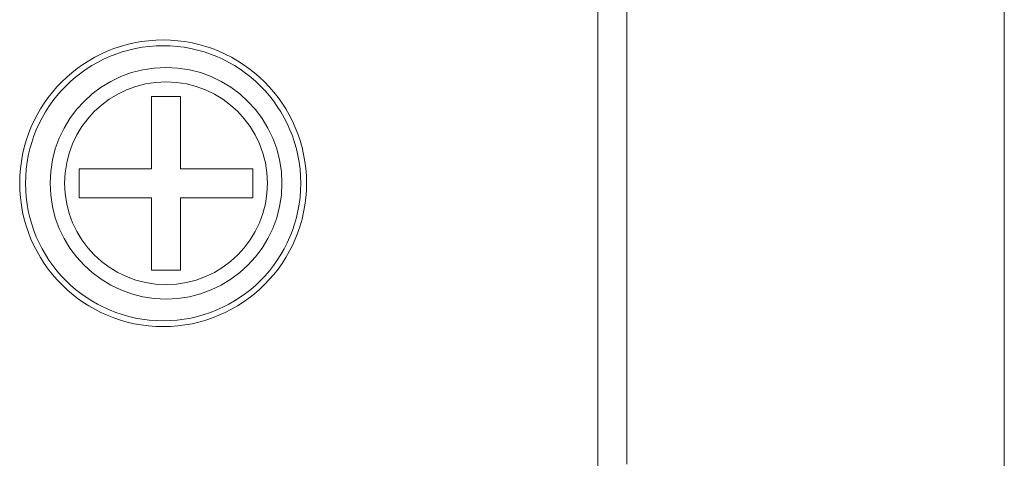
# Model space of a CAD drawing. Header units: millimetres. Extents: x -420 to 420, y -297 to 297.
# Tile 11 of 141: x -206 to -174, y -110 to -96. Entities that reach past the tile are written whole.
import ezdxf

# ---------------------------------------------------------------- set-up
doc = ezdxf.new("R2010")
doc.units = ezdxf.units.MM
doc.header["$MEASUREMENT"] = 0
doc.layers.add('layer 1', color=7, linetype='Continuous')

msp = doc.modelspace()

# ---------------------------------------------------------------- linework, layer by layer
at = {"layer": 'layer 1', "color": 7, "lineweight": 9}
for points in [[(-174.3636, 26.2146), (-174.3636, 26.2146), (-174.3636, -137.3955), (-174.3636, -137.3955)], [(-187.3315, -110.5893), (-187.3315, -110.5893), (-187.3315, 22.5172), (-187.3315, 22.5172)], [(-186.4071, 22.055), (-186.4071, 22.055), (-186.4071, -110.1271), (-186.4071, -110.1271)], [(-200.6421, -98.3879), (-200.6421, -98.3879), (-201.5665, -98.3879), (-201.5665, -98.3879)], [(-201.5665, -100.6987), (-201.5665, -100.6987), (-201.5665, -98.3879), (-201.5665, -98.3879)], [(-200.6421, -100.6987), (-200.6421, -100.6987), (-200.6421, -98.3879), (-200.6421, -98.3879)], [(-203.8774, -100.6987), (-203.8774, -100.6987), (-201.5665, -100.6987), (-201.5665, -100.6987)], [(-203.8774, -101.6231), (-203.8774, -101.6231), (-203.8774, -100.6987), (-203.8774, -100.6987)], [(-200.6421, -100.6987), (-200.6421, -100.6987), (-198.3312, -100.6987), (-198.3312, -100.6987)], [(-198.3312, -101.6231), (-198.3312, -101.6231), (-198.3312, -100.6987), (-198.3312, -100.6987)], [(-203.8774, -101.6231), (-203.8774, -101.6231), (-201.5665, -101.6231), (-201.5665, -101.6231)], [(-201.5665, -103.934), (-201.5665, -103.934), (-201.5665, -101.6231), (-201.5665, -101.6231)], [(-200.6421, -103.934), (-200.6421, -103.934), (-200.6421, -101.6231), (-200.6421, -101.6231)], [(-200.6421, -101.6231), (-200.6421, -101.6231), (-198.3312, -101.6231), (-198.3312, -101.6231)], [(-200.6421, -103.934), (-200.6421, -103.934), (-201.5665, -103.934), (-201.5665, -103.934)]]:
    msp.add_open_spline(points, degree=3, dxfattribs=at)
for points in [[(-196.6212, -101.1609), (-196.6212, -98.6339), (-198.6697, -96.5854), (-201.1967, -96.5854), (-201.1967, -96.5854), (-203.7237, -96.5854), (-205.7723, -98.6339), (-205.7723, -101.1609), (-205.7723, -101.1609), (-205.7723, -103.6879), (-203.7239, -105.7365), (-201.1969, -105.7365), (-201.1969, -105.7365), (-198.6697, -105.7365), (-196.6212, -103.6879), (-196.6212, -101.1609)], [(-196.8061, -101.1609), (-196.8061, -98.736), (-198.772, -96.7703), (-201.1967, -96.7703), (-201.1967, -96.7703), (-203.6217, -96.7703), (-205.5874, -98.736), (-205.5874, -101.1609), (-205.5874, -101.1609), (-205.5874, -103.5859), (-203.6217, -105.5516), (-201.1969, -105.5516), (-201.1969, -105.5516), (-198.772, -105.5516), (-196.8061, -103.5859), (-196.8061, -101.1609)], [(-197.4069, -101.1609), (-197.4069, -99.1188), (-199.0624, -97.4635), (-201.1043, -97.4635), (-201.1043, -97.4635), (-203.1464, -97.4635), (-204.8017, -99.1188), (-204.8017, -101.1609), (-204.8017, -101.1609), (-204.8017, -103.203), (-203.1464, -104.8583), (-201.1043, -104.8583), (-201.1043, -104.8583), (-199.0624, -104.8583), (-197.4069, -103.203), (-197.4069, -101.1609)], [(-197.8691, -101.1609), (-197.8691, -99.3741), (-199.3175, -97.9257), (-201.1043, -97.9257), (-201.1043, -97.9257), (-202.8911, -97.9257), (-204.3395, -99.3741), (-204.3395, -101.1609), (-204.3395, -101.1609), (-204.3395, -102.9477), (-202.8911, -104.3961), (-201.1043, -104.3961), (-201.1043, -104.3961), (-199.3177, -104.3961), (-197.8691, -102.9477), (-197.8691, -101.1609)]]:
    msp.add_open_spline(points, degree=3, knots=[0, 0, 0, 0, 0.2, 0.2, 0.2, 0.2, 0.4, 0.4, 0.4, 0.4, 0.6, 0.6, 0.6, 0.6, 1, 1, 1, 1], dxfattribs=at)

doc.saveas('drawing.dxf')
